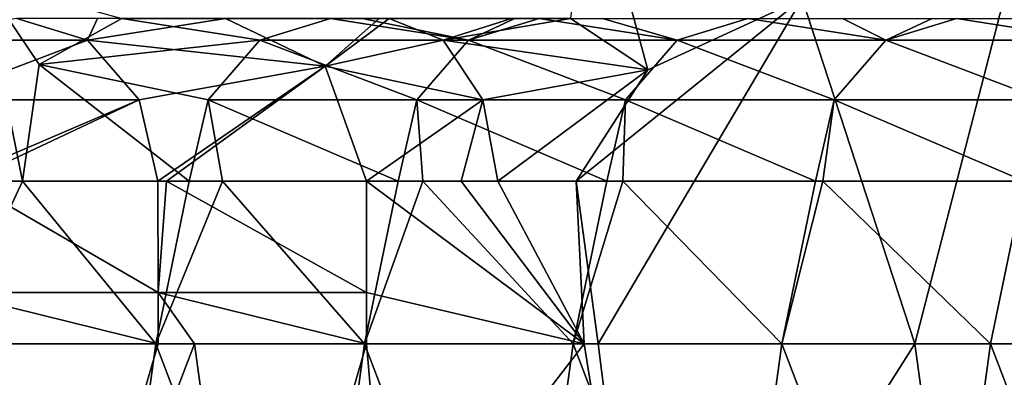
# Model space of a CAD drawing. Header units: inches. Extents: x -3.56 to 3.56, y -0.38 to 0.62.
# Tile 179 of 256: x 1.43 to 1.62, y -0.13 to -0.06. Entities that reach past the tile are written whole.
import ezdxf

# ---------------------------------------------------------------- set-up
doc = ezdxf.new("R2010")
doc.units = ezdxf.units.IN
doc.header["$LTSCALE"] = 65.185185
doc.header["$MEASUREMENT"] = 0
for name, color, linetype in [('51', 7, 'CONTINUOUS'), ('54', 7, 'CONTINUOUS'), ('55', 7, 'CONTINUOUS'), ('56', 7, 'CONTINUOUS'), ('57', 7, 'CONTINUOUS'), ('58', 7, 'CONTINUOUS'), ('59', 7, 'CONTINUOUS'), ('64', 7, 'CONTINUOUS'), ('65', 7, 'CONTINUOUS'), ('66', 7, 'CONTINUOUS')]:
    doc.layers.add(name, color=color, linetype=linetype)

msp = doc.modelspace()

# ---------------------------------------------------------------- linework, layer by layer
at = {"layer": '51', "color": 13, "linetype": 'Continuous', "true_color": 0xd67263}
for points in [[(1.54396, -0.03125, 3.21055), (1.54026, -0.0625, 3.17763), (1.55507, -0.07238, 3.1594), (1.54396, -0.03125, 3.21055)], [(1.58467, -0.05867, 3.16003), (1.54396, -0.03125, 3.21055), (1.55507, -0.07238, 3.1594), (1.58467, -0.05867, 3.16003)], [(1.54131, -0.09375, 3.14235), (1.58467, -0.05867, 3.16003), (1.55507, -0.07238, 3.1594), (1.54131, -0.09375, 3.14235)]]:
    msp.add_3dface(points, dxfattribs=at)
at = {"layer": '54', "color": 13, "linetype": 'Continuous', "true_color": 0xd67263}
for points in [[(1.42732, -0.05503, 1.9722), (1.45418, -0.0625, 1.95621), (1.4383, -0.07137, 1.97232), (1.42732, -0.05503, 1.9722)], [(1.43512, -0.09375, 1.9857), (1.42732, -0.05503, 1.9722), (1.4383, -0.07137, 1.97232), (1.43512, -0.09375, 1.9857)]]:
    msp.add_3dface(points, dxfattribs=at)
at = {"layer": '55', "color": 13, "linetype": 'Continuous', "true_color": 0xd67263}
for points in [[(1.42122, -0.11516, 2.96162), (1.46116, -0.11516, 3.03081), (1.42434, -0.09375, 2.96703), (1.42122, -0.11516, 2.96162)], [(1.42434, -0.09375, 2.96703), (1.46116, -0.11516, 3.03081), (1.46111, -0.09375, 3.03071), (1.42434, -0.09375, 2.96703)], [(1.46111, -0.09375, 3.03071), (1.46116, -0.11516, 3.03081), (1.46272, -0.09375, 3.03351), (1.46111, -0.09375, 3.03071)], [(1.46116, -0.11516, 3.03081), (1.50111, -0.11516, 3.09999), (1.46272, -0.09375, 3.03351), (1.46116, -0.11516, 3.03081)], [(1.50111, -0.11516, 3.09999), (1.50111, -0.09375, 3.09999), (1.46272, -0.09375, 3.03351), (1.50111, -0.11516, 3.09999)], [(1.46116, -0.11516, 3.03081), (1.42122, -0.11516, 2.96162), (1.46116, -0.125, 3.03081), (1.46116, -0.11516, 3.03081)], [(1.46116, -0.125, 3.03081), (1.42122, -0.11516, 2.96162), (1.42806, -0.125, 2.97347), (1.46116, -0.125, 3.03081)], [(1.50111, -0.11516, 3.09999), (1.46116, -0.11516, 3.03081), (1.50111, -0.125, 3.09999), (1.50111, -0.11516, 3.09999)], [(1.50111, -0.125, 3.09999), (1.46116, -0.11516, 3.03081), (1.4681, -0.125, 3.04282), (1.50111, -0.125, 3.09999)], [(1.4681, -0.125, 3.04282), (1.46116, -0.11516, 3.03081), (1.46116, -0.125, 3.03081), (1.4681, -0.125, 3.04282)]]:
    msp.add_3dface(points, dxfattribs=at)
at = {"layer": '56', "color": 13, "linetype": 'Continuous', "true_color": 0xd67263}
for points in [[(1.42806, -0.125, 2.97347), (1.39862, -0.20225, 2.898), (1.43866, -0.20225, 2.96735), (1.42806, -0.125, 2.97347)], [(1.41004, -0.20225, 1.96673), (1.42063, -0.125, 1.96061), (1.45008, -0.20225, 2.03608), (1.41004, -0.20225, 1.96673)], [(1.42063, -0.125, 1.96061), (1.46067, -0.125, 2.02996), (1.45008, -0.20225, 2.03608), (1.42063, -0.125, 1.96061)], [(1.46116, -0.125, 3.03081), (1.42806, -0.125, 2.97347), (1.43866, -0.20225, 2.96735), (1.46116, -0.125, 3.03081)], [(1.4681, -0.125, 3.04282), (1.46116, -0.125, 3.03081), (1.43866, -0.20225, 2.96735), (1.4681, -0.125, 3.04282)], [(1.4787, -0.20225, 3.03671), (1.4681, -0.125, 3.04282), (1.43866, -0.20225, 2.96735), (1.4787, -0.20225, 3.03671)], [(1.45008, -0.20225, 2.03608), (1.46067, -0.125, 2.02996), (1.49012, -0.20225, 2.10543), (1.45008, -0.20225, 2.03608)], [(1.46067, -0.125, 2.02996), (1.50071, -0.125, 2.09931), (1.49012, -0.20225, 2.10543), (1.46067, -0.125, 2.02996)], [(1.50111, -0.125, 3.09999), (1.4681, -0.125, 3.04282), (1.4787, -0.20225, 3.03671), (1.50111, -0.125, 3.09999)], [(1.50531, -0.17377, 3.09767), (1.50111, -0.125, 3.09999), (1.4787, -0.20225, 3.03671), (1.50531, -0.17377, 3.09767)], [(1.49012, -0.20225, 2.10543), (1.50071, -0.125, 2.09931), (1.53016, -0.20225, 2.17478), (1.49012, -0.20225, 2.10543)], [(1.50071, -0.125, 2.09931), (1.54075, -0.125, 2.16866), (1.53016, -0.20225, 2.17478), (1.50071, -0.125, 2.09931)], [(1.53016, -0.20225, 2.17478), (1.54075, -0.125, 2.16866), (1.5702, -0.20225, 2.24413), (1.53016, -0.20225, 2.17478)], [(1.54075, -0.125, 2.16866), (1.58079, -0.125, 2.23801), (1.5702, -0.20225, 2.24413), (1.54075, -0.125, 2.16866)], [(1.5702, -0.20225, 2.24413), (1.58079, -0.125, 2.23801), (1.61024, -0.20225, 2.31348), (1.5702, -0.20225, 2.24413)], [(1.58079, -0.125, 2.23801), (1.62083, -0.125, 2.30736), (1.61024, -0.20225, 2.31348), (1.58079, -0.125, 2.23801)], [(1.61024, -0.20225, 2.31348), (1.62083, -0.125, 2.30736), (1.65028, -0.20225, 2.38283), (1.61024, -0.20225, 2.31348)], [(1.62083, -0.125, 2.30736), (1.66087, -0.125, 2.37672), (1.65028, -0.20225, 2.38283), (1.62083, -0.125, 2.30736)]]:
    msp.add_3dface(points, dxfattribs=at)
at = {"layer": '57', "color": 13, "linetype": 'Continuous', "true_color": 0xd67263}
for points in [[(1.42732, -0.05503, 1.9722), (1.43512, -0.09375, 1.9857), (1.42063, -0.125, 1.96061), (1.42732, -0.05503, 1.9722)], [(1.42063, -0.125, 1.96061), (1.43512, -0.09375, 1.9857), (1.46067, -0.125, 2.02996), (1.42063, -0.125, 1.96061)], [(1.46067, -0.125, 2.02996), (1.43512, -0.09375, 1.9857), (1.46712, -0.09375, 2.04112), (1.46067, -0.125, 2.02996)], [(1.50071, -0.125, 2.09931), (1.46067, -0.125, 2.02996), (1.47351, -0.09375, 2.05219), (1.50071, -0.125, 2.09931)], [(1.47351, -0.09375, 2.05219), (1.46067, -0.125, 2.02996), (1.46712, -0.09375, 2.04112), (1.47351, -0.09375, 2.05219)], [(1.50716, -0.09375, 2.11047), (1.50071, -0.125, 2.09931), (1.47351, -0.09375, 2.05219), (1.50716, -0.09375, 2.11047)], [(1.54075, -0.125, 2.16866), (1.50071, -0.125, 2.09931), (1.51189, -0.09375, 2.11867), (1.54075, -0.125, 2.16866)], [(1.51189, -0.09375, 2.11867), (1.50071, -0.125, 2.09931), (1.50716, -0.09375, 2.11047), (1.51189, -0.09375, 2.11867)], [(1.5472, -0.09375, 2.17982), (1.54075, -0.125, 2.16866), (1.51189, -0.09375, 2.11867), (1.5472, -0.09375, 2.17982)], [(1.58079, -0.125, 2.23801), (1.54075, -0.125, 2.16866), (1.55028, -0.09375, 2.18516), (1.58079, -0.125, 2.23801)], [(1.55028, -0.09375, 2.18516), (1.54075, -0.125, 2.16866), (1.5472, -0.09375, 2.17982), (1.55028, -0.09375, 2.18516)], [(1.58724, -0.09375, 2.24917), (1.58079, -0.125, 2.23801), (1.55028, -0.09375, 2.18516), (1.58724, -0.09375, 2.24917)], [(1.62083, -0.125, 2.30736), (1.58079, -0.125, 2.23801), (1.58866, -0.09375, 2.25164), (1.62083, -0.125, 2.30736)], [(1.58866, -0.09375, 2.25164), (1.58079, -0.125, 2.23801), (1.58724, -0.09375, 2.24917), (1.58866, -0.09375, 2.25164)], [(1.62728, -0.09375, 2.31853), (1.62083, -0.125, 2.30736), (1.58866, -0.09375, 2.25164), (1.62728, -0.09375, 2.31853)], [(1.66087, -0.125, 2.37672), (1.62083, -0.125, 2.30736), (1.62728, -0.09375, 2.31853), (1.66087, -0.125, 2.37672)]]:
    msp.add_3dface(points, dxfattribs=at)
at = {"layer": '58', "color": 13, "linetype": 'Continuous', "true_color": 0xd67263}
for points in [[(1.62875, -0.03784, 3.16098), (1.58467, -0.05867, 3.16003), (1.60633, -0.125, 3.16246), (1.62875, -0.03784, 3.16098)], [(1.66788, -0.125, 3.14795), (1.62875, -0.03784, 3.16098), (1.60633, -0.125, 3.16246), (1.66788, -0.125, 3.14795)], [(1.58467, -0.05867, 3.16003), (1.54131, -0.09375, 3.14235), (1.54555, -0.125, 3.14498), (1.58467, -0.05867, 3.16003)], [(1.60633, -0.125, 3.16246), (1.58467, -0.05867, 3.16003), (1.54555, -0.125, 3.14498), (1.60633, -0.125, 3.16246)], [(1.50111, -0.09375, 3.09999), (1.50111, -0.11516, 3.09999), (1.5429, -0.125, 3.14336), (1.50111, -0.09375, 3.09999)], [(1.50111, -0.09375, 3.09999), (1.5429, -0.125, 3.14336), (1.51926, -0.09375, 3.12414), (1.50111, -0.09375, 3.09999)], [(1.51926, -0.09375, 3.12414), (1.5429, -0.125, 3.14336), (1.52634, -0.09375, 3.13094), (1.51926, -0.09375, 3.12414)], [(1.5429, -0.125, 3.14336), (1.54131, -0.09375, 3.14235), (1.52634, -0.09375, 3.13094), (1.5429, -0.125, 3.14336)], [(1.54131, -0.09375, 3.14235), (1.5429, -0.125, 3.14336), (1.54555, -0.125, 3.14498), (1.54131, -0.09375, 3.14235)], [(1.50111, -0.11516, 3.09999), (1.50111, -0.125, 3.09999), (1.5429, -0.125, 3.14336), (1.50111, -0.11516, 3.09999)]]:
    msp.add_3dface(points, dxfattribs=at)
at = {"layer": '59', "color": 13, "linetype": 'Continuous', "true_color": 0xd67263}
for points in [[(1.50111, -0.125, 3.09999), (1.50531, -0.17377, 3.09767), (1.5429, -0.125, 3.14336), (1.50111, -0.125, 3.09999)], [(1.50531, -0.17377, 3.09767), (1.55564, -0.20505, 3.13685), (1.5429, -0.125, 3.14336), (1.50531, -0.17377, 3.09767)], [(1.5429, -0.125, 3.14336), (1.55564, -0.20505, 3.13685), (1.54555, -0.125, 3.14498), (1.5429, -0.125, 3.14336)], [(1.55564, -0.20505, 3.13685), (1.60633, -0.125, 3.16246), (1.54555, -0.125, 3.14498), (1.55564, -0.20505, 3.13685)], [(1.61514, -0.18933, 3.15707), (1.60633, -0.125, 3.16246), (1.55564, -0.20505, 3.13685), (1.61514, -0.18933, 3.15707)], [(1.61514, -0.18933, 3.15707), (1.66788, -0.125, 3.14795), (1.60633, -0.125, 3.16246), (1.61514, -0.18933, 3.15707)], [(1.66886, -0.1413, 3.14743), (1.66788, -0.125, 3.14795), (1.61514, -0.18933, 3.15707), (1.66886, -0.1413, 3.14743)]]:
    msp.add_3dface(points, dxfattribs=at)
at = {"layer": '64', "color": 13, "linetype": 'Continuous', "true_color": 0xd67263}
for points in [[(1.44758, -0.06669, 3.03852), (1.43404, -0.0625, 3.04634), (1.40754, -0.06669, 2.96917), (1.44758, -0.06669, 3.03852)], [(1.44948, -0.0625, 3.07308), (1.43404, -0.0625, 3.04634), (1.44758, -0.06669, 3.03852), (1.44948, -0.0625, 3.07308)], [(1.47404, -0.0625, 3.11562), (1.44948, -0.0625, 3.07308), (1.44758, -0.06669, 3.03852), (1.47404, -0.0625, 3.11562)], [(1.49318, -0.07165, 3.10457), (1.47404, -0.0625, 3.11562), (1.44758, -0.06669, 3.03852), (1.49318, -0.07165, 3.10457)], [(1.41744, -0.07812, 2.96345), (1.44758, -0.06669, 3.03852), (1.40754, -0.06669, 2.96917), (1.41744, -0.07812, 2.96345)], [(1.45748, -0.07812, 3.0328), (1.44758, -0.06669, 3.03852), (1.41744, -0.07812, 2.96345), (1.45748, -0.07812, 3.0328)], [(1.45748, -0.07812, 3.0328), (1.49318, -0.07165, 3.10457), (1.44758, -0.06669, 3.03852), (1.45748, -0.07812, 3.0328)], [(1.46111, -0.09375, 3.03071), (1.49318, -0.07165, 3.10457), (1.45748, -0.07812, 3.0328), (1.46111, -0.09375, 3.03071)], [(1.46111, -0.09375, 3.03071), (1.46272, -0.09375, 3.03351), (1.49318, -0.07165, 3.10457), (1.46111, -0.09375, 3.03071)], [(1.46272, -0.09375, 3.03351), (1.50111, -0.09375, 3.09999), (1.49318, -0.07165, 3.10457), (1.46272, -0.09375, 3.03351)], [(1.42107, -0.09375, 2.96136), (1.45748, -0.07812, 3.0328), (1.41744, -0.07812, 2.96345), (1.42107, -0.09375, 2.96136)], [(1.42107, -0.09375, 2.96136), (1.42434, -0.09375, 2.96703), (1.45748, -0.07812, 3.0328), (1.42107, -0.09375, 2.96136)], [(1.42434, -0.09375, 2.96703), (1.46111, -0.09375, 3.03071), (1.45748, -0.07812, 3.0328), (1.42434, -0.09375, 2.96703)]]:
    msp.add_3dface(points, dxfattribs=at)
at = {"layer": '65', "color": 13, "linetype": 'Continuous', "true_color": 0xd67263}
for points in [[(1.50352, -0.0625, 3.15245), (1.47404, -0.0625, 3.11562), (1.49318, -0.07165, 3.10457), (1.50352, -0.0625, 3.15245)], [(1.50545, -0.0625, 3.15419), (1.50352, -0.0625, 3.15245), (1.49318, -0.07165, 3.10457), (1.50545, -0.0625, 3.15419)], [(1.50545, -0.0625, 3.15419), (1.49318, -0.07165, 3.10457), (1.51581, -0.06669, 3.14249), (1.50545, -0.0625, 3.15419)], [(1.52892, -0.0625, 3.17147), (1.50545, -0.0625, 3.15419), (1.51581, -0.06669, 3.14249), (1.52892, -0.0625, 3.17147)], [(1.54026, -0.0625, 3.17763), (1.52892, -0.0625, 3.17147), (1.51581, -0.06669, 3.14249), (1.54026, -0.0625, 3.17763)], [(1.55507, -0.07238, 3.1594), (1.54026, -0.0625, 3.17763), (1.51581, -0.06669, 3.14249), (1.55507, -0.07238, 3.1594)], [(1.49318, -0.07165, 3.10457), (1.52342, -0.07812, 3.13395), (1.51581, -0.06669, 3.14249), (1.49318, -0.07165, 3.10457)], [(1.52342, -0.07812, 3.13395), (1.55507, -0.07238, 3.1594), (1.51581, -0.06669, 3.14249), (1.52342, -0.07812, 3.13395)], [(1.49318, -0.07165, 3.10457), (1.50111, -0.09375, 3.09999), (1.52342, -0.07812, 3.13395), (1.49318, -0.07165, 3.10457)], [(1.52634, -0.09375, 3.13094), (1.55507, -0.07238, 3.1594), (1.52342, -0.07812, 3.13395), (1.52634, -0.09375, 3.13094)], [(1.54131, -0.09375, 3.14235), (1.55507, -0.07238, 3.1594), (1.52634, -0.09375, 3.13094), (1.54131, -0.09375, 3.14235)], [(1.50111, -0.09375, 3.09999), (1.51926, -0.09375, 3.12414), (1.52342, -0.07812, 3.13395), (1.50111, -0.09375, 3.09999)], [(1.51926, -0.09375, 3.12414), (1.52634, -0.09375, 3.13094), (1.52342, -0.07812, 3.13395), (1.51926, -0.09375, 3.12414)]]:
    msp.add_3dface(points, dxfattribs=at)
at = {"layer": '66', "color": 13, "linetype": 'Continuous', "true_color": 0xd67263}
for points in [[(1.4383, -0.07137, 1.97232), (1.45418, -0.0625, 1.95621), (1.48065, -0.06669, 2.03331), (1.4383, -0.07137, 1.97232)], [(1.45418, -0.0625, 1.95621), (1.49418, -0.0625, 2.02549), (1.48065, -0.06669, 2.03331), (1.45418, -0.0625, 1.95621)], [(1.48065, -0.06669, 2.03331), (1.49418, -0.0625, 2.02549), (1.52069, -0.06669, 2.10266), (1.48065, -0.06669, 2.03331)], [(1.49418, -0.0625, 2.02549), (1.50027, -0.0625, 2.03605), (1.52069, -0.06669, 2.10266), (1.49418, -0.0625, 2.02549)], [(1.50027, -0.0625, 2.03605), (1.52956, -0.0625, 2.08678), (1.52069, -0.06669, 2.10266), (1.50027, -0.0625, 2.03605)], [(1.52956, -0.0625, 2.08678), (1.53422, -0.0625, 2.09485), (1.52069, -0.06669, 2.10266), (1.52956, -0.0625, 2.08678)], [(1.52069, -0.06669, 2.10266), (1.53422, -0.0625, 2.09485), (1.56073, -0.06669, 2.17201), (1.52069, -0.06669, 2.10266)], [(1.53422, -0.0625, 2.09485), (1.54636, -0.0625, 2.11588), (1.56073, -0.06669, 2.17201), (1.53422, -0.0625, 2.09485)], [(1.54636, -0.0625, 2.11588), (1.57426, -0.0625, 2.1642), (1.56073, -0.06669, 2.17201), (1.54636, -0.0625, 2.11588)], [(1.56073, -0.06669, 2.17201), (1.57426, -0.0625, 2.1642), (1.60077, -0.06669, 2.24136), (1.56073, -0.06669, 2.17201)], [(1.57426, -0.0625, 2.1642), (1.59245, -0.0625, 2.19571), (1.60077, -0.06669, 2.24136), (1.57426, -0.0625, 2.1642)], [(1.59245, -0.0625, 2.19571), (1.60964, -0.0625, 2.22548), (1.60077, -0.06669, 2.24136), (1.59245, -0.0625, 2.19571)], [(1.60964, -0.0625, 2.22548), (1.6143, -0.0625, 2.23355), (1.60077, -0.06669, 2.24136), (1.60964, -0.0625, 2.22548)], [(1.60077, -0.06669, 2.24136), (1.6143, -0.0625, 2.23355), (1.64081, -0.06669, 2.31071), (1.60077, -0.06669, 2.24136)], [(1.6143, -0.0625, 2.23355), (1.63854, -0.0625, 2.27554), (1.64081, -0.06669, 2.31071), (1.6143, -0.0625, 2.23355)], [(1.47074, -0.07812, 2.03903), (1.4383, -0.07137, 1.97232), (1.48065, -0.06669, 2.03331), (1.47074, -0.07812, 2.03903)], [(1.47074, -0.07812, 2.03903), (1.48065, -0.06669, 2.03331), (1.51078, -0.07812, 2.10838), (1.47074, -0.07812, 2.03903)], [(1.51078, -0.07812, 2.10838), (1.48065, -0.06669, 2.03331), (1.52069, -0.06669, 2.10266), (1.51078, -0.07812, 2.10838)], [(1.51078, -0.07812, 2.10838), (1.52069, -0.06669, 2.10266), (1.55082, -0.07812, 2.17773), (1.51078, -0.07812, 2.10838)], [(1.55082, -0.07812, 2.17773), (1.52069, -0.06669, 2.10266), (1.56073, -0.06669, 2.17201), (1.55082, -0.07812, 2.17773)], [(1.55082, -0.07812, 2.17773), (1.56073, -0.06669, 2.17201), (1.59086, -0.07812, 2.24708), (1.55082, -0.07812, 2.17773)], [(1.59086, -0.07812, 2.24708), (1.56073, -0.06669, 2.17201), (1.60077, -0.06669, 2.24136), (1.59086, -0.07812, 2.24708)], [(1.59086, -0.07812, 2.24708), (1.60077, -0.06669, 2.24136), (1.6309, -0.07812, 2.31643), (1.59086, -0.07812, 2.24708)], [(1.6309, -0.07812, 2.31643), (1.60077, -0.06669, 2.24136), (1.64081, -0.06669, 2.31071), (1.6309, -0.07812, 2.31643)], [(1.43512, -0.09375, 1.9857), (1.4383, -0.07137, 1.97232), (1.46712, -0.09375, 2.04112), (1.43512, -0.09375, 1.9857)], [(1.46712, -0.09375, 2.04112), (1.4383, -0.07137, 1.97232), (1.47074, -0.07812, 2.03903), (1.46712, -0.09375, 2.04112)], [(1.47351, -0.09375, 2.05219), (1.46712, -0.09375, 2.04112), (1.47074, -0.07812, 2.03903), (1.47351, -0.09375, 2.05219)], [(1.50716, -0.09375, 2.11047), (1.47351, -0.09375, 2.05219), (1.47074, -0.07812, 2.03903), (1.50716, -0.09375, 2.11047)], [(1.50716, -0.09375, 2.11047), (1.47074, -0.07812, 2.03903), (1.51078, -0.07812, 2.10838), (1.50716, -0.09375, 2.11047)], [(1.51189, -0.09375, 2.11867), (1.50716, -0.09375, 2.11047), (1.51078, -0.07812, 2.10838), (1.51189, -0.09375, 2.11867)], [(1.5472, -0.09375, 2.17982), (1.51189, -0.09375, 2.11867), (1.51078, -0.07812, 2.10838), (1.5472, -0.09375, 2.17982)], [(1.5472, -0.09375, 2.17982), (1.51078, -0.07812, 2.10838), (1.55082, -0.07812, 2.17773), (1.5472, -0.09375, 2.17982)], [(1.55028, -0.09375, 2.18516), (1.5472, -0.09375, 2.17982), (1.55082, -0.07812, 2.17773), (1.55028, -0.09375, 2.18516)], [(1.58724, -0.09375, 2.24917), (1.55028, -0.09375, 2.18516), (1.55082, -0.07812, 2.17773), (1.58724, -0.09375, 2.24917)], [(1.58724, -0.09375, 2.24917), (1.55082, -0.07812, 2.17773), (1.59086, -0.07812, 2.24708), (1.58724, -0.09375, 2.24917)], [(1.58866, -0.09375, 2.25164), (1.58724, -0.09375, 2.24917), (1.59086, -0.07812, 2.24708), (1.58866, -0.09375, 2.25164)], [(1.62728, -0.09375, 2.31853), (1.58866, -0.09375, 2.25164), (1.59086, -0.07812, 2.24708), (1.62728, -0.09375, 2.31853)], [(1.62728, -0.09375, 2.31853), (1.59086, -0.07812, 2.24708), (1.6309, -0.07812, 2.31643), (1.62728, -0.09375, 2.31853)]]:
    msp.add_3dface(points, dxfattribs=at)

doc.saveas('drawing.dxf')
